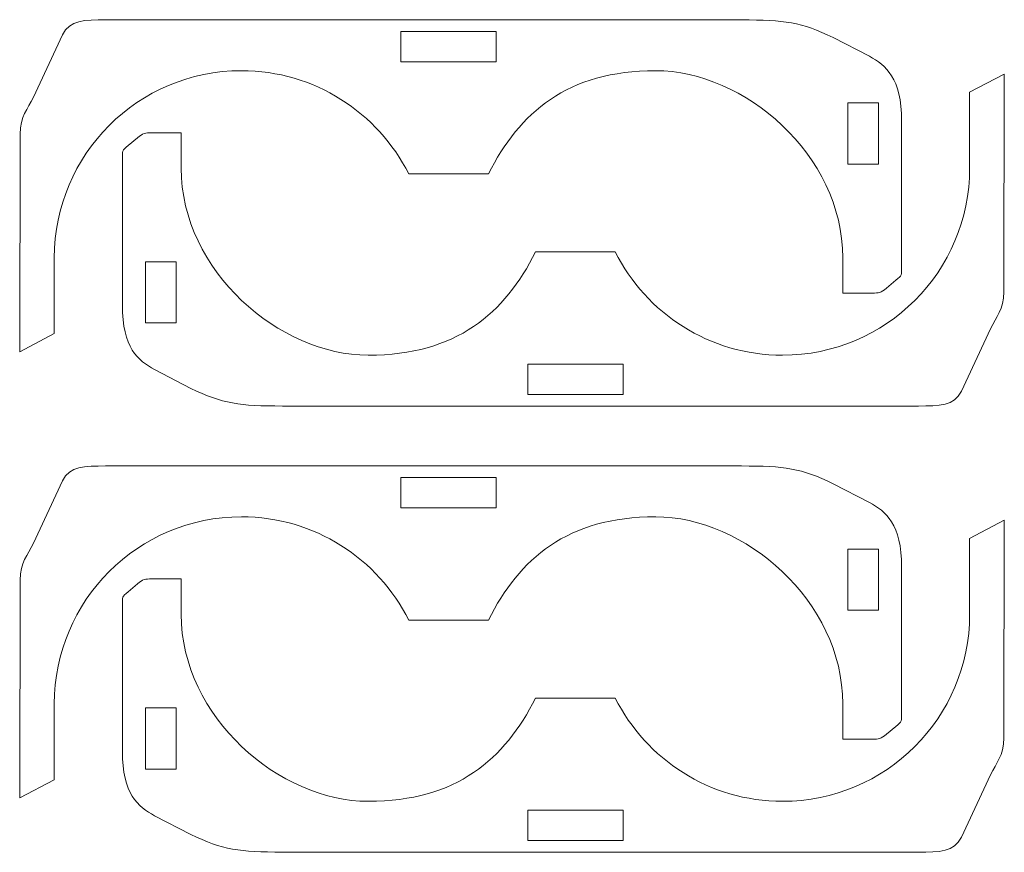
# Model space of a CAD drawing. Header units: millimetres. Extents: x -1094 to 1155, y -1556 to 1707.
# Tile 19 of 149: x 237 to 430, y -838 to -674. Entities that reach past the tile are written whole.
import ezdxf

# ---------------------------------------------------------------- set-up
doc = ezdxf.new("R2010")
doc.units = ezdxf.units.MM
doc.header["$MEASUREMENT"] = 0
doc.layers.add('Layer 1', color=7, linetype='Continuous')

msp = doc.modelspace()

# ---------------------------------------------------------------- linework, layer by layer
at = {"layer": 'Layer 1', "color": 250, "lineweight": 9}
for points, knots in [([(243.8761, -735.9618), (243.8761, -735.9618), (243.8761, -721.0618), (243.8761, -721.0618), (243.8761, -721.0618), (243.8761, -700.7718), (260.3361, -684.3118), (280.6261, -684.3118), (280.6261, -684.3118), (294.9961, -684.3118), (307.4461, -692.5618), (313.4861, -704.5918), (313.4861, -704.5918), (313.4861, -704.5918), (329.1461, -704.5918), (329.1461, -704.5918), (329.1461, -704.5918), (335.1861, -692.5618), (344.6661, -684.3118), (361.9961, -684.3118), (361.9961, -684.3118), (379.3361, -684.3118), (398.7461, -700.7718), (398.7461, -721.0618), (398.7461, -721.0618), (398.7461, -721.0618), (398.7461, -727.9918), (398.7461, -727.9918), (398.7461, -727.9918), (400.6561, -727.9918), (402.5561, -727.9918), (404.4661, -727.9918), (404.4661, -727.9918), (405.8761, -727.9918), (406.2461, -727.9318), (407.3261, -727.0418), (407.3261, -727.0418), (407.3261, -727.0418), (409.1861, -725.4818), (409.1861, -725.4818), (409.1861, -725.4818), (410.3761, -724.5018), (410.2961, -724.4518), (410.2961, -722.9018), (410.2961, -722.9018), (410.2961, -713.3418), (410.2961, -703.7818), (410.2961, -694.2218), (410.2961, -694.2218), (410.2961, -685.6918), (407.2061, -683.2818), (403.9661, -681.4818), (403.9661, -681.4818), (403.9661, -681.4818), (396.8561, -677.8118), (396.8561, -677.8118), (396.8561, -677.8118), (390.5561, -674.7718), (387.3161, -674.3318), (378.8261, -674.3318), (378.8261, -674.3318), (335.4961, -674.3318), (297.2761, -674.3318), (253.9461, -674.3318), (253.9461, -674.3318), (249.8261, -674.3318), (246.9061, -674.2918), (245.5061, -677.2718), (245.5061, -677.2718), (245.5061, -677.2718), (239.7861, -689.4818), (239.7861, -689.4818), (239.7861, -689.4818), (238.6161, -691.9818), (237.1961, -693.1518), (237.1861, -696.7718), (237.1861, -696.7718), (237.1861, -696.7718), (237.0761, -739.5218), (237.0761, -739.5218), (237.0761, -739.5218), (237.0761, -739.5218), (243.8761, -735.9618), (243.8761, -735.9618)], [0, 0, 0, 0, 0.04545455, 0.04545455, 0.04545455, 0.04545455, 0.09090909, 0.09090909, 0.09090909, 0.09090909, 0.13636364, 0.13636364, 0.13636364, 0.13636364, 0.18181818, 0.18181818, 0.18181818, 0.18181818, 0.22727273, 0.22727273, 0.22727273, 0.22727273, 0.27272727, 0.27272727, 0.27272727, 0.27272727, 0.31818182, 0.31818182, 0.31818182, 0.31818182, 0.36363636, 0.36363636, 0.36363636, 0.36363636, 0.40909091, 0.40909091, 0.40909091, 0.40909091, 0.45454545, 0.45454545, 0.45454545, 0.45454545, 0.5, 0.5, 0.5, 0.5, 0.54545455, 0.54545455, 0.54545455, 0.54545455, 0.59090909, 0.59090909, 0.59090909, 0.59090909, 0.63636364, 0.63636364, 0.63636364, 0.63636364, 0.68181818, 0.68181818, 0.68181818, 0.68181818, 0.72727273, 0.72727273, 0.72727273, 0.72727273, 0.77272727, 0.77272727, 0.77272727, 0.77272727, 0.81818182, 0.81818182, 0.81818182, 0.81818182, 0.86363636, 0.86363636, 0.86363636, 0.86363636, 0.90909091, 0.90909091, 0.90909091, 0.90909091, 1, 1, 1, 1]), ([(311.9361, -676.5818), (311.9361, -676.5818), (311.9361, -682.5818), (311.9361, -682.5818), (311.9361, -682.5818), (311.9361, -682.5818), (330.6861, -682.5818), (330.6861, -682.5818), (330.6861, -682.5818), (330.6861, -682.5818), (330.6861, -676.5818), (330.6861, -676.5818), (330.6861, -676.5818), (330.6861, -676.5818), (311.9361, -676.5818), (311.9361, -676.5818)], [0, 0, 0, 0, 0.2, 0.2, 0.2, 0.2, 0.4, 0.4, 0.4, 0.4, 0.6, 0.6, 0.6, 0.6, 1, 1, 1, 1]), ([(423.6661, -688.5518), (423.6661, -688.5518), (423.6661, -703.4518), (423.6661, -703.4518), (423.6661, -703.4518), (423.6661, -723.7418), (407.2061, -740.2018), (386.9161, -740.2018), (386.9161, -740.2018), (372.5461, -740.2018), (360.1061, -731.9518), (354.0661, -719.9218), (354.0661, -719.9218), (354.0661, -719.9218), (338.3961, -719.9218), (338.3961, -719.9218), (338.3961, -719.9218), (332.3561, -731.9518), (322.8761, -740.2018), (305.5461, -740.2018), (305.5461, -740.2018), (288.2161, -740.2018), (268.7961, -723.7418), (268.7961, -703.4518), (268.7961, -703.4518), (268.7961, -703.4518), (268.7961, -696.5218), (268.7961, -696.5218), (268.7961, -696.5218), (266.8861, -696.5218), (264.9861, -696.5218), (263.0761, -696.5218), (263.0761, -696.5218), (261.6661, -696.5218), (261.2961, -696.5818), (260.2261, -697.4718), (260.2261, -697.4718), (260.2261, -697.4718), (258.3561, -699.0318), (258.3561, -699.0318), (258.3561, -699.0318), (257.1661, -700.0218), (257.2461, -700.0618), (257.2461, -701.6118), (257.2461, -701.6118), (257.2461, -711.1718), (257.2461, -720.7318), (257.2461, -730.3018), (257.2461, -730.3018), (257.2461, -738.8318), (260.3361, -741.2318), (263.5761, -743.0318), (263.5761, -743.0318), (263.5761, -743.0318), (270.6861, -746.7118), (270.6861, -746.7118), (270.6861, -746.7118), (276.9861, -749.7518), (280.2261, -750.1818), (288.7161, -750.1818), (288.7161, -750.1818), (332.0561, -750.1818), (370.2661, -750.1818), (413.5961, -750.1818), (413.5961, -750.1818), (417.7161, -750.1818), (420.6461, -750.2218), (422.0361, -747.2418), (422.0361, -747.2418), (422.0361, -747.2418), (427.7661, -735.0318), (427.7661, -735.0318), (427.7661, -735.0318), (428.9361, -732.5318), (430.3461, -731.3618), (430.3561, -727.7518), (430.3561, -727.7518), (430.3561, -727.7518), (430.4761, -684.9918), (430.4761, -684.9918), (430.4761, -684.9918), (430.4761, -684.9918), (423.6661, -688.5518), (423.6661, -688.5518)], [0, 0, 0, 0, 0.04545455, 0.04545455, 0.04545455, 0.04545455, 0.09090909, 0.09090909, 0.09090909, 0.09090909, 0.13636364, 0.13636364, 0.13636364, 0.13636364, 0.18181818, 0.18181818, 0.18181818, 0.18181818, 0.22727273, 0.22727273, 0.22727273, 0.22727273, 0.27272727, 0.27272727, 0.27272727, 0.27272727, 0.31818182, 0.31818182, 0.31818182, 0.31818182, 0.36363636, 0.36363636, 0.36363636, 0.36363636, 0.40909091, 0.40909091, 0.40909091, 0.40909091, 0.45454545, 0.45454545, 0.45454545, 0.45454545, 0.5, 0.5, 0.5, 0.5, 0.54545455, 0.54545455, 0.54545455, 0.54545455, 0.59090909, 0.59090909, 0.59090909, 0.59090909, 0.63636364, 0.63636364, 0.63636364, 0.63636364, 0.68181818, 0.68181818, 0.68181818, 0.68181818, 0.72727273, 0.72727273, 0.72727273, 0.72727273, 0.77272727, 0.77272727, 0.77272727, 0.77272727, 0.81818182, 0.81818182, 0.81818182, 0.81818182, 0.86363636, 0.86363636, 0.86363636, 0.86363636, 0.90909091, 0.90909091, 0.90909091, 0.90909091, 1, 1, 1, 1]), ([(399.7361, -690.6518), (399.7361, -690.6518), (399.7361, -702.6518), (399.7361, -702.6518), (399.7361, -702.6518), (399.7361, -702.6518), (405.7361, -702.6518), (405.7361, -702.6518), (405.7361, -702.6518), (405.7361, -702.6518), (405.7361, -690.6518), (405.7361, -690.6518), (405.7361, -690.6518), (405.7361, -690.6518), (399.7361, -690.6518), (399.7361, -690.6518)], [0, 0, 0, 0, 0.2, 0.2, 0.2, 0.2, 0.4, 0.4, 0.4, 0.4, 0.6, 0.6, 0.6, 0.6, 1, 1, 1, 1]), ([(267.8061, -733.8618), (267.8061, -733.8618), (267.8061, -721.8618), (267.8061, -721.8618), (267.8061, -721.8618), (267.8061, -721.8618), (261.8061, -721.8618), (261.8061, -721.8618), (261.8061, -721.8618), (261.8061, -721.8618), (261.8061, -733.8618), (261.8061, -733.8618), (261.8061, -733.8618), (261.8061, -733.8618), (267.8061, -733.8618), (267.8061, -733.8618)], [0, 0, 0, 0, 0.2, 0.2, 0.2, 0.2, 0.4, 0.4, 0.4, 0.4, 0.6, 0.6, 0.6, 0.6, 1, 1, 1, 1]), ([(355.6061, -747.9318), (355.6061, -747.9318), (355.6061, -741.9318), (355.6061, -741.9318), (355.6061, -741.9318), (355.6061, -741.9318), (336.8561, -741.9318), (336.8561, -741.9318), (336.8561, -741.9318), (336.8561, -741.9318), (336.8561, -747.9318), (336.8561, -747.9318), (336.8561, -747.9318), (336.8561, -747.9318), (355.6061, -747.9318), (355.6061, -747.9318)], [0, 0, 0, 0, 0.2, 0.2, 0.2, 0.2, 0.4, 0.4, 0.4, 0.4, 0.6, 0.6, 0.6, 0.6, 1, 1, 1, 1]), ([(243.8761, -823.5918), (243.8761, -823.5918), (243.8761, -808.6918), (243.8761, -808.6918), (243.8761, -808.6918), (243.8761, -788.4018), (260.3361, -771.9418), (280.6261, -771.9418), (280.6261, -771.9418), (294.9961, -771.9418), (307.4461, -780.1918), (313.4861, -792.2218), (313.4861, -792.2218), (313.4861, -792.2218), (329.1461, -792.2218), (329.1461, -792.2218), (329.1461, -792.2218), (335.1861, -780.1918), (344.6661, -771.9418), (361.9961, -771.9418), (361.9961, -771.9418), (379.3361, -771.9418), (398.7461, -788.4018), (398.7461, -808.6918), (398.7461, -808.6918), (398.7461, -808.6918), (398.7461, -815.6218), (398.7461, -815.6218), (398.7461, -815.6218), (400.6561, -815.6218), (402.5561, -815.6218), (404.4661, -815.6218), (404.4661, -815.6218), (405.8761, -815.6218), (406.2461, -815.5618), (407.3261, -814.6718), (407.3261, -814.6718), (407.3261, -814.6718), (409.1861, -813.1118), (409.1861, -813.1118), (409.1861, -813.1118), (410.3761, -812.1318), (410.2961, -812.0818), (410.2961, -810.5318), (410.2961, -810.5318), (410.2961, -800.9718), (410.2961, -791.4118), (410.2961, -781.8518), (410.2961, -781.8518), (410.2961, -773.3218), (407.2061, -770.9118), (403.9661, -769.1118), (403.9661, -769.1118), (403.9661, -769.1118), (396.8561, -765.4418), (396.8561, -765.4418), (396.8561, -765.4418), (390.5561, -762.4018), (387.3161, -761.9618), (378.8261, -761.9618), (378.8261, -761.9618), (335.4961, -761.9618), (297.2761, -761.9618), (253.9461, -761.9618), (253.9461, -761.9618), (249.8261, -761.9618), (246.9061, -761.9218), (245.5061, -764.9018), (245.5061, -764.9018), (245.5061, -764.9018), (239.7861, -777.1118), (239.7861, -777.1118), (239.7861, -777.1118), (238.6161, -779.6118), (237.1961, -780.7818), (237.1861, -784.4018), (237.1861, -784.4018), (237.1861, -784.4018), (237.0761, -827.1518), (237.0761, -827.1518), (237.0761, -827.1518), (237.0761, -827.1518), (243.8761, -823.5918), (243.8761, -823.5918)], [0, 0, 0, 0, 0.04545455, 0.04545455, 0.04545455, 0.04545455, 0.09090909, 0.09090909, 0.09090909, 0.09090909, 0.13636364, 0.13636364, 0.13636364, 0.13636364, 0.18181818, 0.18181818, 0.18181818, 0.18181818, 0.22727273, 0.22727273, 0.22727273, 0.22727273, 0.27272727, 0.27272727, 0.27272727, 0.27272727, 0.31818182, 0.31818182, 0.31818182, 0.31818182, 0.36363636, 0.36363636, 0.36363636, 0.36363636, 0.40909091, 0.40909091, 0.40909091, 0.40909091, 0.45454545, 0.45454545, 0.45454545, 0.45454545, 0.5, 0.5, 0.5, 0.5, 0.54545455, 0.54545455, 0.54545455, 0.54545455, 0.59090909, 0.59090909, 0.59090909, 0.59090909, 0.63636364, 0.63636364, 0.63636364, 0.63636364, 0.68181818, 0.68181818, 0.68181818, 0.68181818, 0.72727273, 0.72727273, 0.72727273, 0.72727273, 0.77272727, 0.77272727, 0.77272727, 0.77272727, 0.81818182, 0.81818182, 0.81818182, 0.81818182, 0.86363636, 0.86363636, 0.86363636, 0.86363636, 0.90909091, 0.90909091, 0.90909091, 0.90909091, 1, 1, 1, 1]), ([(311.9361, -764.2118), (311.9361, -764.2118), (311.9361, -770.2118), (311.9361, -770.2118), (311.9361, -770.2118), (311.9361, -770.2118), (330.6861, -770.2118), (330.6861, -770.2118), (330.6861, -770.2118), (330.6861, -770.2118), (330.6861, -764.2118), (330.6861, -764.2118), (330.6861, -764.2118), (330.6861, -764.2118), (311.9361, -764.2118), (311.9361, -764.2118)], [0, 0, 0, 0, 0.2, 0.2, 0.2, 0.2, 0.4, 0.4, 0.4, 0.4, 0.6, 0.6, 0.6, 0.6, 1, 1, 1, 1]), ([(423.6661, -776.1818), (423.6661, -776.1818), (423.6661, -791.0818), (423.6661, -791.0818), (423.6661, -791.0818), (423.6661, -811.3718), (407.2061, -827.8318), (386.9161, -827.8318), (386.9161, -827.8318), (372.5461, -827.8318), (360.1061, -819.5818), (354.0661, -807.5518), (354.0661, -807.5518), (354.0661, -807.5518), (338.3961, -807.5518), (338.3961, -807.5518), (338.3961, -807.5518), (332.3561, -819.5818), (322.8761, -827.8318), (305.5461, -827.8318), (305.5461, -827.8318), (288.2161, -827.8318), (268.7961, -811.3718), (268.7961, -791.0818), (268.7961, -791.0818), (268.7961, -791.0818), (268.7961, -784.1518), (268.7961, -784.1518), (268.7961, -784.1518), (266.8861, -784.1518), (264.9861, -784.1518), (263.0761, -784.1518), (263.0761, -784.1518), (261.6661, -784.1518), (261.2961, -784.2118), (260.2261, -785.1018), (260.2261, -785.1018), (260.2261, -785.1018), (258.3561, -786.6618), (258.3561, -786.6618), (258.3561, -786.6618), (257.1661, -787.6518), (257.2461, -787.6918), (257.2461, -789.2418), (257.2461, -789.2418), (257.2461, -798.8018), (257.2461, -808.3618), (257.2461, -817.9318), (257.2461, -817.9318), (257.2461, -826.4618), (260.3361, -828.8618), (263.5761, -830.6618), (263.5761, -830.6618), (263.5761, -830.6618), (270.6861, -834.3418), (270.6861, -834.3418), (270.6861, -834.3418), (276.9861, -837.3818), (280.2261, -837.8118), (288.7161, -837.8118), (288.7161, -837.8118), (332.0561, -837.8118), (370.2661, -837.8118), (413.5961, -837.8118), (413.5961, -837.8118), (417.7161, -837.8118), (420.6461, -837.8518), (422.0361, -834.8718), (422.0361, -834.8718), (422.0361, -834.8718), (427.7661, -822.6618), (427.7661, -822.6618), (427.7661, -822.6618), (428.9361, -820.1618), (430.3461, -818.9918), (430.3561, -815.3818), (430.3561, -815.3818), (430.3561, -815.3818), (430.4761, -772.6218), (430.4761, -772.6218), (430.4761, -772.6218), (430.4761, -772.6218), (423.6661, -776.1818), (423.6661, -776.1818)], [0, 0, 0, 0, 0.04545455, 0.04545455, 0.04545455, 0.04545455, 0.09090909, 0.09090909, 0.09090909, 0.09090909, 0.13636364, 0.13636364, 0.13636364, 0.13636364, 0.18181818, 0.18181818, 0.18181818, 0.18181818, 0.22727273, 0.22727273, 0.22727273, 0.22727273, 0.27272727, 0.27272727, 0.27272727, 0.27272727, 0.31818182, 0.31818182, 0.31818182, 0.31818182, 0.36363636, 0.36363636, 0.36363636, 0.36363636, 0.40909091, 0.40909091, 0.40909091, 0.40909091, 0.45454545, 0.45454545, 0.45454545, 0.45454545, 0.5, 0.5, 0.5, 0.5, 0.54545455, 0.54545455, 0.54545455, 0.54545455, 0.59090909, 0.59090909, 0.59090909, 0.59090909, 0.63636364, 0.63636364, 0.63636364, 0.63636364, 0.68181818, 0.68181818, 0.68181818, 0.68181818, 0.72727273, 0.72727273, 0.72727273, 0.72727273, 0.77272727, 0.77272727, 0.77272727, 0.77272727, 0.81818182, 0.81818182, 0.81818182, 0.81818182, 0.86363636, 0.86363636, 0.86363636, 0.86363636, 0.90909091, 0.90909091, 0.90909091, 0.90909091, 1, 1, 1, 1]), ([(399.7361, -778.2818), (399.7361, -778.2818), (399.7361, -790.2818), (399.7361, -790.2818), (399.7361, -790.2818), (399.7361, -790.2818), (405.7361, -790.2818), (405.7361, -790.2818), (405.7361, -790.2818), (405.7361, -790.2818), (405.7361, -778.2818), (405.7361, -778.2818), (405.7361, -778.2818), (405.7361, -778.2818), (399.7361, -778.2818), (399.7361, -778.2818)], [0, 0, 0, 0, 0.2, 0.2, 0.2, 0.2, 0.4, 0.4, 0.4, 0.4, 0.6, 0.6, 0.6, 0.6, 1, 1, 1, 1]), ([(267.8061, -821.4918), (267.8061, -821.4918), (267.8061, -809.4918), (267.8061, -809.4918), (267.8061, -809.4918), (267.8061, -809.4918), (261.8061, -809.4918), (261.8061, -809.4918), (261.8061, -809.4918), (261.8061, -809.4918), (261.8061, -821.4918), (261.8061, -821.4918), (261.8061, -821.4918), (261.8061, -821.4918), (267.8061, -821.4918), (267.8061, -821.4918)], [0, 0, 0, 0, 0.2, 0.2, 0.2, 0.2, 0.4, 0.4, 0.4, 0.4, 0.6, 0.6, 0.6, 0.6, 1, 1, 1, 1]), ([(355.6061, -835.5618), (355.6061, -835.5618), (355.6061, -829.5618), (355.6061, -829.5618), (355.6061, -829.5618), (355.6061, -829.5618), (336.8561, -829.5618), (336.8561, -829.5618), (336.8561, -829.5618), (336.8561, -829.5618), (336.8561, -835.5618), (336.8561, -835.5618), (336.8561, -835.5618), (336.8561, -835.5618), (355.6061, -835.5618), (355.6061, -835.5618)], [0, 0, 0, 0, 0.2, 0.2, 0.2, 0.2, 0.4, 0.4, 0.4, 0.4, 0.6, 0.6, 0.6, 0.6, 1, 1, 1, 1])]:
    msp.add_open_spline(points, degree=3, knots=knots, dxfattribs=at)

doc.saveas('drawing.dxf')
